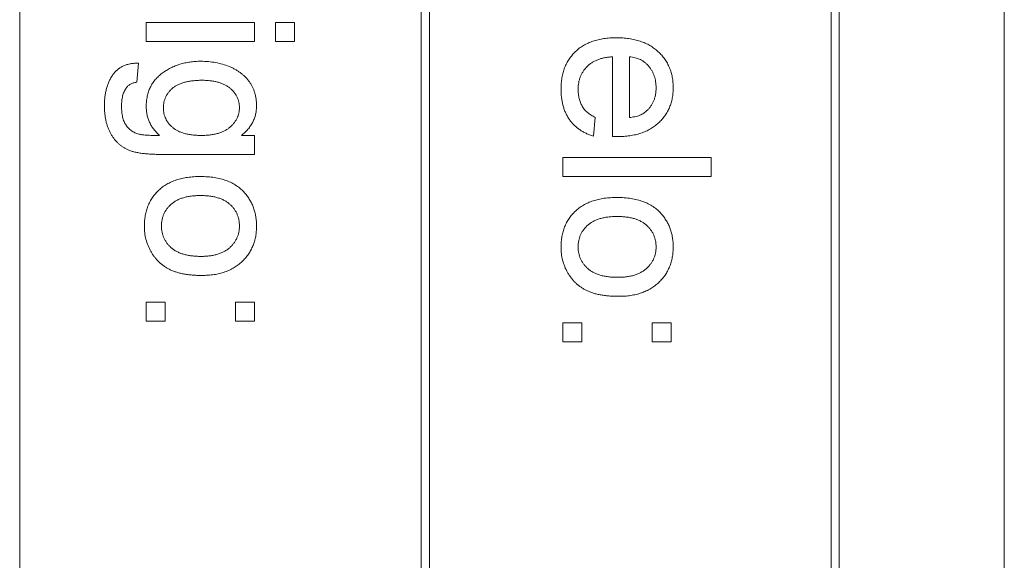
# Model space of a CAD drawing. Header units: millimetres. Extents: x 4 to 1188, y 1 to 840.
# Tile 18 of 123: x 411.83 to 415.8, y 266.13 to 268.31. Entities that reach past the tile are written whole.
import ezdxf

# ---------------------------------------------------------------- set-up
doc = ezdxf.new("R2010")
doc.units = ezdxf.units.MM
doc.layers.add('1', color=7, linetype='Continuous', true_color=0xffffff)

msp = doc.modelspace()

# ---------------------------------------------------------------- linework, layer by layer
at = {"layer": '1', "color": 154, "linetype": 'Continuous', "lineweight": 13}
for p, q in [((415.8046, 255.208), (415.8046, 276.5413)), ((415.1379, 255.8746), (415.1379, 270.208)), ((411.8266, 255.908), (411.8266, 270.1746)), ((413.4486, 270.1746), (413.4486, 255.908)), ((413.4819, 255.908), (413.4819, 270.1746)), ((415.1046, 270.1746), (415.1046, 255.908)), ((412.3379, 268.2996), (412.7759, 268.2996)), ((412.3379, 268.2228), (412.3379, 268.2996)), ((412.7759, 268.2996), (412.7759, 268.2228)), ((412.8604, 268.2228), (412.8604, 268.2996)), ((412.8604, 268.2996), (412.9372, 268.2996)), ((412.9372, 268.2996), (412.9372, 268.2228)), ((412.7759, 268.2228), (412.3379, 268.2228)), ((412.9372, 268.2228), (412.8604, 268.2228)), ((414.221, 267.839), (414.221, 268.1613)), ((414.2902, 268.1613), (414.2902, 267.9155)), ((412.3072, 268.1354), (412.2995, 268.0586)), ((414.1519, 267.9163), (414.1442, 267.841)), ((412.7221, 267.8434), (412.7759, 267.8434)), ((412.7759, 267.8434), (412.7759, 267.7666)), ((412.7759, 267.7666), (412.4026, 267.7666)), ((414.0213, 267.6773), (414.0213, 267.7541)), ((414.0213, 267.7541), (414.6205, 267.7541)), ((414.6205, 267.7541), (414.6205, 267.6773)), ((414.6205, 267.6773), (414.0213, 267.6773)), ((412.3379, 267.0934), (412.3379, 267.1702)), ((412.3379, 267.1702), (412.4147, 267.1702)), ((412.4147, 267.1702), (412.4147, 267.0934)), ((412.699, 267.1702), (412.7759, 267.1702)), ((412.699, 267.0934), (412.699, 267.1702)), ((412.7759, 267.1702), (412.7759, 267.0934)), ((412.4147, 267.0934), (412.3379, 267.0934)), ((412.7759, 267.0934), (412.699, 267.0934)), ((414.0213, 267.0089), (414.0213, 267.0857)), ((414.0213, 267.0857), (414.0981, 267.0857)), ((414.0981, 267.0857), (414.0981, 267.0089)), ((414.3824, 267.0857), (414.4592, 267.0857)), ((414.3824, 267.0089), (414.3824, 267.0857)), ((414.4592, 267.0857), (414.4592, 267.0089)), ((414.0981, 267.0089), (414.0213, 267.0089)), ((414.4592, 267.0089), (414.3824, 267.0089))]:
    msp.add_line(p, q, dxfattribs=at)
for points, knots in [([(414.0136, 268.0317), (414.0138, 268.0394), (414.0141, 268.0545), (414.0169, 268.0765), (414.0214, 268.0973), (414.0278, 268.1169), (414.0361, 268.1352), (414.0463, 268.1523), (414.0582, 268.1682), (414.072, 268.1828), (414.0873, 268.1959), (414.1044, 268.2072), (414.1227, 268.2169), (414.1427, 268.2246), (414.1641, 268.2308), (414.1869, 268.235), (414.2112, 268.2377), (414.2279, 268.238), (414.2365, 268.2382)], [0, 0, 0, 0, 0.067351, 0.131314, 0.193071, 0.252502, 0.310705, 0.36793, 0.425461, 0.483425, 0.542044, 0.60113, 0.66102, 0.722853, 0.787414, 0.854497, 0.925345, 1, 1, 1, 1]), ([(414.2365, 268.2382), (414.2454, 268.238), (414.2626, 268.2377), (414.2878, 268.2351), (414.3114, 268.2306), (414.3335, 268.2246), (414.3541, 268.2166), (414.3731, 268.2069), (414.3907, 268.1954), (414.4066, 268.1822), (414.4207, 268.1675), (414.4332, 268.1519), (414.4435, 268.1351), (414.4521, 268.1172), (414.4587, 268.0983), (414.4636, 268.0785), (414.4663, 268.0574), (414.4667, 268.0431), (414.4669, 268.0358)], [0, 0, 0, 0, 0.077019, 0.149548, 0.218714, 0.284923, 0.348159, 0.409728, 0.469839, 0.529421, 0.588276, 0.64579, 0.702469, 0.75939, 0.816748, 0.875621, 0.936482, 1, 1, 1, 1]), ([(414.221, 268.1613), (414.2156, 268.1609), (414.205, 268.16), (414.1897, 268.1575), (414.1753, 268.1541), (414.1619, 268.1494), (414.1495, 268.144), (414.1381, 268.1373), (414.1276, 268.1298), (414.1182, 268.1212), (414.1099, 268.1119), (414.1026, 268.1019), (414.0965, 268.0913), (414.0914, 268.0803), (414.0875, 268.0686), (414.0848, 268.0564), (414.0831, 268.0437), (414.0828, 268.0349), (414.0827, 268.0305)], [0, 0, 0, 0, 0.076546, 0.149754, 0.218882, 0.285099, 0.348766, 0.410233, 0.470857, 0.530387, 0.589538, 0.646884, 0.704289, 0.761368, 0.81848, 0.876944, 0.937289, 1, 1, 1, 1]), ([(414.3977, 268.0361), (414.3976, 268.0403), (414.3974, 268.0486), (414.3961, 268.0607), (414.3939, 268.0723), (414.3905, 268.0834), (414.3865, 268.094), (414.3814, 268.1041), (414.3754, 268.1136), (414.3686, 268.1227), (414.3609, 268.1309), (414.3528, 268.1383), (414.3438, 268.1445), (414.3343, 268.15), (414.3241, 268.1543), (414.3133, 268.1577), (414.302, 268.1601), (414.2941, 268.1609), (414.2902, 268.1613)], [0, 0, 0, 0, 0.068919, 0.134905, 0.199736, 0.262624, 0.324501, 0.385514, 0.447391, 0.509178, 0.570905, 0.630822, 0.690144, 0.749777, 0.809719, 0.870915, 0.934591, 1, 1, 1, 1]), ([(412.1689, 267.9633), (412.169, 267.9696), (412.1691, 267.982), (412.1709, 268.0001), (412.1734, 268.0173), (412.1774, 268.0335), (412.182, 268.0488), (412.1879, 268.0633), (412.1951, 268.0766), (412.203, 268.0891), (412.2122, 268.1004), (412.2225, 268.1101), (412.234, 268.1183), (412.2465, 268.1249), (412.2601, 268.13), (412.2749, 268.1334), (412.2907, 268.1354), (412.3016, 268.1354), (412.3072, 268.1354)], [0, 0, 0, 0, 0.075524, 0.147989, 0.217125, 0.282957, 0.347039, 0.408535, 0.468604, 0.52772, 0.585111, 0.641564, 0.696724, 0.752942, 0.810101, 0.870022, 0.933086, 1, 1, 1, 1]), ([(412.3379, 267.9605), (412.3381, 267.9675), (412.3384, 267.9813), (412.3416, 268.0014), (412.3466, 268.0202), (412.3538, 268.0378), (412.3629, 268.0542), (412.3742, 268.0693), (412.3874, 268.0832), (412.4026, 268.0956), (412.4192, 268.1067), (412.4366, 268.1164), (412.4549, 268.1248), (412.4741, 268.1313), (412.4939, 268.1367), (412.5147, 268.1403), (412.5362, 268.1427), (412.5508, 268.143), (412.5582, 268.1431)], [0, 0, 0, 0, 0.065869, 0.128688, 0.189089, 0.247616, 0.305863, 0.364112, 0.423081, 0.484689, 0.546906, 0.609002, 0.671411, 0.734313, 0.798157, 0.863499, 0.930798, 1, 1, 1, 1]), ([(412.5582, 268.1431), (412.5684, 268.1429), (412.5885, 268.1424), (412.618, 268.1381), (412.6464, 268.1316), (412.6689, 268.1238), (412.6861, 268.1163), (412.6982, 268.11), (412.7094, 268.103), (412.7201, 268.0956), (412.7299, 268.0876), (412.739, 268.0789), (412.7473, 268.0696), (412.7549, 268.0598), (412.7615, 268.0493), (412.7675, 268.0385), (412.7724, 268.0271), (412.7765, 268.0154), (412.7796, 268.0032), (412.7819, 267.9905), (412.7832, 267.9774), (412.7834, 267.9686), (412.7835, 267.9641)], [0, 0, 0, 0, 0.094874, 0.186815, 0.276165, 0.364682, 0.408123, 0.450019, 0.491076, 0.531089, 0.57045, 0.609095, 0.647527, 0.685964, 0.724423, 0.762513, 0.800633, 0.83919, 0.877957, 0.91762, 0.958342, 1, 1, 1, 1]), ([(412.2995, 268.0586), (412.2948, 268.0577), (412.286, 268.0561), (412.274, 268.0507), (412.2637, 268.0438), (412.2587, 268.0375), (412.2563, 268.0343)], [0, 0, 0, 0, 0.277674, 0.529716, 0.766261, 1, 1, 1, 1]), ([(412.5635, 268.0663), (412.5569, 268.0662), (412.5442, 268.066), (412.5259, 268.0644), (412.5089, 268.0621), (412.4933, 268.0586), (412.479, 268.0542), (412.4662, 268.0487), (412.4546, 268.0423), (412.4445, 268.0349), (412.4357, 268.0266), (412.4281, 268.0179), (412.4216, 268.0087), (412.4163, 267.9989), (412.4121, 267.9887), (412.4093, 267.9779), (412.4074, 267.9667), (412.4072, 267.959), (412.4071, 267.9551)], [0, 0, 0, 0, 0.09102, 0.176216, 0.255231, 0.328591, 0.397205, 0.461826, 0.522184, 0.580111, 0.635464, 0.688546, 0.740727, 0.791871, 0.842151, 0.893295, 0.946109, 1, 1, 1, 1]), ([(412.7144, 267.9562), (412.7143, 267.9599), (412.7141, 267.9674), (412.7122, 267.9782), (412.7091, 267.9886), (412.7051, 267.9987), (412.6996, 268.0083), (412.6931, 268.0176), (412.6852, 268.0261), (412.6764, 268.0345), (412.6663, 268.0421), (412.6549, 268.0485), (412.6425, 268.0541), (412.6289, 268.0585), (412.6141, 268.0619), (412.5982, 268.0644), (412.5812, 268.066), (412.5695, 268.0662), (412.5635, 268.0663)], [0, 0, 0, 0, 0.053954, 0.106252, 0.157585, 0.208995, 0.261605, 0.315043, 0.370641, 0.428633, 0.488816, 0.550952, 0.615609, 0.683217, 0.75565, 0.83226, 0.913421, 1, 1, 1, 1]), ([(412.2563, 268.0343), (412.2535, 268.0296), (412.2476, 268.0197), (412.242, 268.0024), (412.2387, 267.9828), (412.2383, 267.969), (412.238, 267.9617)], [0, 0, 0, 0, 0.217924, 0.453424, 0.711804, 1, 1, 1, 1]), ([(414.1442, 267.841), (414.1391, 267.8426), (414.1291, 267.8456), (414.115, 267.8518), (414.1015, 267.8586), (414.089, 267.8666), (414.0773, 267.8753), (414.0664, 267.8851), (414.0566, 267.8959), (414.0475, 267.9076), (414.0396, 267.9202), (414.0325, 267.9336), (414.0267, 267.9479), (414.0218, 267.963), (414.0181, 267.979), (414.0156, 267.9958), (414.0138, 268.0135), (414.0136, 268.0255), (414.0136, 268.0317)], [0, 0, 0, 0, 0.063575, 0.125064, 0.184934, 0.244033, 0.302281, 0.360376, 0.418794, 0.477624, 0.537385, 0.597475, 0.659222, 0.722193, 0.787717, 0.855714, 0.926086, 1, 1, 1, 1]), ([(414.0827, 268.0305), (414.0829, 268.024), (414.0834, 268.0114), (414.0863, 267.9933), (414.0915, 267.9766), (414.0988, 267.9614), (414.1083, 267.9476), (414.1206, 267.9355), (414.1352, 267.9248), (414.1462, 267.9192), (414.1519, 267.9163)], [0, 0, 0, 0, 0.137039, 0.265479, 0.386758, 0.503867, 0.62032, 0.739767, 0.865454, 1, 1, 1, 1]), ([(414.4669, 268.0358), (414.4667, 268.0287), (414.4663, 268.0148), (414.4635, 267.9945), (414.459, 267.9751), (414.4525, 267.9567), (414.4439, 267.9394), (414.4338, 267.923), (414.4216, 267.9077), (414.4077, 267.8934), (414.3922, 267.8804), (414.3749, 267.8692), (414.3563, 267.8597), (414.336, 267.852), (414.3143, 267.8461), (414.2911, 267.8418), (414.2664, 267.8391), (414.2494, 267.8388), (414.2407, 267.8386)], [0, 0, 0, 0, 0.062833, 0.122965, 0.181629, 0.238832, 0.295294, 0.352167, 0.409491, 0.468424, 0.528358, 0.588554, 0.650248, 0.713671, 0.780262, 0.849536, 0.922652, 1, 1, 1, 1]), ([(414.361, 267.9437), (414.3639, 267.9467), (414.3698, 267.9527), (414.3773, 267.9626), (414.3835, 267.9733), (414.3889, 267.9845), (414.3928, 267.9966), (414.3957, 268.0091), (414.3974, 268.0224), (414.3976, 268.0315), (414.3977, 268.0361)], [0, 0, 0, 0, 0.123686, 0.244301, 0.364229, 0.486002, 0.608441, 0.73367, 0.863772, 1, 1, 1, 1]), ([(412.4026, 267.7666), (412.3945, 267.7667), (412.379, 267.7668), (412.3565, 267.7678), (412.3358, 267.7693), (412.317, 267.7715), (412.3, 267.7746), (412.2848, 267.7779), (412.2715, 267.782), (412.2598, 267.7871), (412.2494, 267.7928), (412.2397, 267.7991), (412.2305, 267.8061), (412.2219, 267.814), (412.2139, 267.8226), (412.2064, 267.832), (412.1994, 267.8421), (412.1931, 267.853), (412.1873, 267.8644), (412.1824, 267.8767), (412.1782, 267.8895), (412.1748, 267.903), (412.1722, 267.9172), (412.1703, 267.932), (412.1691, 267.9474), (412.1689, 267.9579), (412.1689, 267.9633)], [0, 0, 0, 0, 0.068416, 0.131802, 0.190217, 0.243774, 0.292269, 0.336055, 0.37547, 0.41051, 0.443241, 0.476022, 0.508399, 0.540998, 0.574305, 0.608048, 0.642617, 0.677989, 0.714337, 0.751252, 0.789377, 0.828474, 0.869124, 0.911129, 0.954609, 1, 1, 1, 1]), ([(412.238, 267.9617), (412.2381, 267.9577), (412.2381, 267.9499), (412.2392, 267.9385), (412.2404, 267.9278), (412.2425, 267.9179), (412.2449, 267.9086), (412.2482, 267.9001), (412.2517, 267.8922), (412.2575, 267.8829), (412.266, 267.8725), (412.278, 267.862), (412.292, 267.8539), (412.3022, 267.8504), (412.3074, 267.8486)], [0, 0, 0, 0, 0.083419, 0.162931, 0.236897, 0.307558, 0.374123, 0.437476, 0.497182, 0.554827, 0.665676, 0.775048, 0.884911, 1, 1, 1, 1]), ([(412.3917, 267.8434), (412.3874, 267.8474), (412.379, 267.8552), (412.3681, 267.8681), (412.3587, 267.8816), (412.3511, 267.896), (412.3452, 267.9111), (412.341, 267.9269), (412.3384, 267.9435), (412.3381, 267.9548), (412.3379, 267.9605)], [0, 0, 0, 0, 0.13145, 0.258182, 0.380811, 0.502297, 0.623433, 0.745773, 0.870824, 1, 1, 1, 1]), ([(412.7835, 267.9641), (412.7834, 267.9581), (412.783, 267.9463), (412.7801, 267.9291), (412.7752, 267.9127), (412.7684, 267.8971), (412.7598, 267.8823), (412.749, 267.8684), (412.7365, 267.8552), (412.727, 267.8474), (412.7221, 267.8434)], [0, 0, 0, 0, 0.127411, 0.251224, 0.371451, 0.491533, 0.613231, 0.736879, 0.86552, 1, 1, 1, 1]), ([(412.4071, 267.9551), (412.4072, 267.9512), (412.4074, 267.9436), (412.4091, 267.9323), (412.4122, 267.9217), (412.4162, 267.9114), (412.4214, 267.9016), (412.4278, 267.8923), (412.4355, 267.8836), (412.4443, 267.8754), (412.4542, 267.8677), (412.4657, 267.8612), (412.4784, 267.8558), (412.4924, 267.8512), (412.5078, 267.8478), (412.5244, 267.8453), (412.5423, 267.8437), (412.5547, 267.8435), (412.5611, 267.8434)], [0, 0, 0, 0, 0.054408, 0.107089, 0.158334, 0.209615, 0.260985, 0.313347, 0.366938, 0.423206, 0.481575, 0.5423, 0.607027, 0.675403, 0.748374, 0.826566, 0.910347, 1, 1, 1, 1]), ([(412.5611, 267.8434), (412.5673, 267.8435), (412.5792, 267.8437), (412.5965, 267.8452), (412.6126, 267.8479), (412.6276, 267.8514), (412.6414, 267.8562), (412.6541, 267.8617), (412.6656, 267.8685), (412.6758, 267.8763), (412.6847, 267.8849), (412.6927, 267.8937), (412.6994, 267.9031), (412.705, 267.9128), (412.7092, 267.9231), (412.7122, 267.9337), (412.714, 267.9448), (412.7143, 267.9524), (412.7144, 267.9562)], [0, 0, 0, 0, 0.086704, 0.16752, 0.243948, 0.316299, 0.384112, 0.448858, 0.510925, 0.57115, 0.629276, 0.685084, 0.738341, 0.790769, 0.842506, 0.893994, 0.946458, 1, 1, 1, 1]), ([(414.2902, 267.9155), (414.294, 267.916), (414.3014, 267.9169), (414.3122, 267.9189), (414.3222, 267.9215), (414.3315, 267.9247), (414.34, 267.9286), (414.3477, 267.933), (414.3548, 267.938), (414.3589, 267.9418), (414.361, 267.9437)], [0, 0, 0, 0, 0.148165, 0.289694, 0.422377, 0.548462, 0.667394, 0.782966, 0.892721, 1, 1, 1, 1]), ([(412.3074, 267.8486), (412.3093, 267.8481), (412.3136, 267.8471), (412.3207, 267.8461), (412.3291, 267.8451), (412.339, 267.8445), (412.3502, 267.8438), (412.3628, 267.8435), (412.3768, 267.8434), (412.3866, 267.8434), (412.3917, 267.8434)], [0, 0, 0, 0, 0.069872, 0.154554, 0.254522, 0.371181, 0.504744, 0.653787, 0.818383, 1, 1, 1, 1]), ([(414.2407, 267.8386), (414.238, 267.8387), (414.2314, 267.8388), (414.2249, 267.8389), (414.221, 267.839)], [0, 0, 0, 0, 0.414608, 1, 1, 1, 1]), ([(412.3302, 267.4773), (412.3304, 267.4846), (412.3308, 267.4989), (412.3335, 267.5197), (412.338, 267.5396), (412.3446, 267.5582), (412.3527, 267.576), (412.3628, 267.5926), (412.3747, 267.6081), (412.3884, 267.6224), (412.4038, 267.6355), (412.421, 267.6466), (412.4397, 267.6561), (412.4601, 267.6639), (412.482, 267.6699), (412.5056, 267.6742), (412.5307, 267.6769), (412.548, 267.6772), (412.5569, 267.6773)], [0, 0, 0, 0, 0.063918, 0.125105, 0.18417, 0.241758, 0.298585, 0.354786, 0.411839, 0.469658, 0.528418, 0.587973, 0.649012, 0.712542, 0.778764, 0.848337, 0.922071, 1, 1, 1, 1]), ([(412.5569, 267.6773), (412.5666, 267.6771), (412.5854, 267.6767), (412.6128, 267.6737), (412.6381, 267.6686), (412.6616, 267.6614), (412.6831, 267.6521), (412.7026, 267.6407), (412.7203, 267.6273), (412.7304, 267.6167), (412.7354, 267.6114)], [0, 0, 0, 0, 0.148743, 0.287828, 0.419547, 0.543761, 0.661832, 0.776707, 0.888407, 1, 1, 1, 1]), ([(412.5571, 267.6005), (412.5507, 267.6003), (412.5383, 267.6001), (412.5203, 267.5986), (412.5037, 267.5958), (412.4882, 267.592), (412.4739, 267.5871), (412.4609, 267.5811), (412.449, 267.574), (412.4386, 267.5658), (412.4293, 267.5568), (412.4213, 267.5471), (412.4146, 267.5369), (412.409, 267.526), (412.4047, 267.5146), (412.4015, 267.5027), (412.3997, 267.4902), (412.3995, 267.4816), (412.3994, 267.4773)], [0, 0, 0, 0, 0.085081, 0.164574, 0.239456, 0.309581, 0.375975, 0.43923, 0.500027, 0.558716, 0.615846, 0.670968, 0.725068, 0.778789, 0.832288, 0.88669, 0.942537, 1, 1, 1, 1]), ([(412.7144, 267.4773), (412.7143, 267.4816), (412.714, 267.4902), (412.7123, 267.5027), (412.7091, 267.5146), (412.7049, 267.5261), (412.6993, 267.5369), (412.6926, 267.5472), (412.6844, 267.5567), (412.6753, 267.5658), (412.6649, 267.574), (412.6531, 267.5811), (412.6402, 267.5871), (412.6259, 267.592), (412.6105, 267.5958), (412.5938, 267.5986), (412.5758, 267.6001), (412.5635, 267.6003), (412.5571, 267.6005)], [0, 0, 0, 0, 0.05756, 0.113503, 0.167997, 0.221399, 0.275211, 0.329403, 0.384959, 0.441806, 0.500594, 0.561039, 0.623918, 0.690425, 0.760669, 0.835679, 0.915307, 1, 1, 1, 1]), ([(412.7354, 267.6114), (412.7393, 267.6067), (412.7469, 267.5975), (412.7566, 267.5825), (412.7649, 267.5668), (412.7718, 267.5504), (412.7771, 267.5332), (412.7808, 267.5152), (412.7832, 267.4965), (412.7834, 267.4838), (412.7835, 267.4773)], [0, 0, 0, 0, 0.124302, 0.246336, 0.367599, 0.489098, 0.612371, 0.737766, 0.866431, 1, 1, 1, 1]), ([(414.0136, 267.3928), (414.0138, 267.4001), (414.0142, 267.4143), (414.0168, 267.4352), (414.0213, 267.455), (414.0279, 267.4737), (414.036, 267.4915), (414.0461, 267.5081), (414.058, 267.5236), (414.0718, 267.5379), (414.0871, 267.5509), (414.1043, 267.5621), (414.123, 267.5716), (414.1434, 267.5794), (414.1654, 267.5854), (414.1889, 267.5897), (414.214, 267.5924), (414.2313, 267.5926), (414.2402, 267.5928)], [0, 0, 0, 0, 0.063918, 0.125105, 0.18417, 0.241758, 0.298585, 0.354786, 0.411839, 0.469658, 0.528418, 0.587973, 0.649012, 0.712542, 0.778764, 0.848337, 0.922071, 1, 1, 1, 1]), ([(414.2402, 267.5928), (414.25, 267.5926), (414.2688, 267.5922), (414.2961, 267.5892), (414.3215, 267.5841), (414.3449, 267.5769), (414.3664, 267.5676), (414.3859, 267.5562), (414.4037, 267.5428), (414.4137, 267.5322), (414.4187, 267.5269)], [0, 0, 0, 0, 0.148743, 0.287828, 0.419547, 0.543761, 0.661832, 0.776707, 0.888407, 1, 1, 1, 1]), ([(414.4187, 267.5269), (414.4226, 267.5222), (414.4302, 267.513), (414.4399, 267.498), (414.4483, 267.4823), (414.4552, 267.4659), (414.4605, 267.4487), (414.4641, 267.4307), (414.4665, 267.412), (414.4667, 267.3993), (414.4669, 267.3928)], [0, 0, 0, 0, 0.124302, 0.246336, 0.367599, 0.489098, 0.612371, 0.737766, 0.866431, 1, 1, 1, 1]), ([(414.2405, 267.516), (414.2341, 267.5158), (414.2217, 267.5156), (414.2037, 267.5141), (414.187, 267.5113), (414.1715, 267.5075), (414.1573, 267.5026), (414.1442, 267.4966), (414.1324, 267.4895), (414.1219, 267.4813), (414.1127, 267.4723), (414.1047, 267.4626), (414.0979, 267.4524), (414.0924, 267.4415), (414.088, 267.4301), (414.0849, 267.4182), (414.0831, 267.4056), (414.0828, 267.3971), (414.0827, 267.3928)], [0, 0, 0, 0, 0.085081, 0.164574, 0.239456, 0.309581, 0.375975, 0.43923, 0.500027, 0.558716, 0.615846, 0.670968, 0.725068, 0.778789, 0.832288, 0.88669, 0.942537, 1, 1, 1, 1]), ([(414.3977, 267.3928), (414.3976, 267.3971), (414.3974, 267.4056), (414.3956, 267.4182), (414.3924, 267.4301), (414.3882, 267.4415), (414.3826, 267.4523), (414.3759, 267.4627), (414.3678, 267.4722), (414.3587, 267.4813), (414.3482, 267.4895), (414.3365, 267.4966), (414.3235, 267.5026), (414.3093, 267.5075), (414.2938, 267.5113), (414.2771, 267.5141), (414.2592, 267.5156), (414.2468, 267.5158), (414.2405, 267.516)], [0, 0, 0, 0, 0.05756, 0.113503, 0.167997, 0.221399, 0.275211, 0.329403, 0.384959, 0.441806, 0.500594, 0.561039, 0.623918, 0.690425, 0.760669, 0.835679, 0.915307, 1, 1, 1, 1]), ([(412.563, 267.2778), (412.5562, 267.2778), (412.543, 267.2779), (412.5237, 267.2792), (412.5056, 267.2811), (412.4885, 267.2837), (412.4726, 267.2871), (412.4578, 267.2915), (412.4441, 267.2965), (412.4314, 267.3023), (412.4196, 267.3089), (412.4086, 267.316), (412.3982, 267.324), (412.3886, 267.3327), (412.3796, 267.342), (412.3712, 267.3521), (412.3636, 267.3628), (412.3543, 267.3781), (412.3446, 267.3981), (412.3363, 267.4236), (412.3312, 267.4501), (412.3306, 267.4682), (412.3302, 267.4773)], [0, 0, 0, 0, 0.058703, 0.114053, 0.166479, 0.216091, 0.262752, 0.307001, 0.348947, 0.388808, 0.427138, 0.46506, 0.502488, 0.539648, 0.577008, 0.614274, 0.652403, 0.690833, 0.767888, 0.844207, 0.921132, 1, 1, 1, 1]), ([(412.3994, 267.4773), (412.3995, 267.473), (412.3997, 267.4645), (412.4017, 267.4522), (412.4047, 267.4403), (412.409, 267.4289), (412.4147, 267.4183), (412.4215, 267.408), (412.4296, 267.3984), (412.4388, 267.3894), (412.4494, 267.3812), (412.4612, 267.3739), (412.4745, 267.3679), (412.489, 267.3631), (412.5048, 267.3592), (412.5218, 267.3565), (412.5402, 267.355), (412.5529, 267.3547), (412.5594, 267.3546)], [0, 0, 0, 0, 0.056533, 0.111546, 0.164924, 0.218049, 0.271168, 0.32445, 0.379524, 0.436254, 0.494948, 0.555594, 0.618885, 0.686313, 0.756971, 0.832892, 0.913932, 1, 1, 1, 1]), ([(412.5594, 267.3546), (412.5656, 267.3547), (412.5776, 267.355), (412.595, 267.3565), (412.6112, 267.3593), (412.6263, 267.363), (412.6402, 267.3682), (412.653, 267.3741), (412.6646, 267.3814), (412.6751, 267.3896), (412.6843, 267.3987), (412.6924, 267.4083), (412.6991, 267.4185), (412.7048, 267.4292), (412.709, 267.4405), (412.7122, 267.4523), (412.714, 267.4646), (412.7143, 267.473), (412.7144, 267.4773)], [0, 0, 0, 0, 0.083119, 0.161653, 0.235528, 0.305134, 0.371179, 0.434403, 0.495472, 0.555373, 0.613359, 0.66965, 0.72456, 0.778126, 0.832426, 0.8866, 0.942216, 1, 1, 1, 1]), ([(412.7835, 267.4773), (412.7833, 267.4701), (412.7829, 267.4561), (412.7804, 267.4355), (412.7756, 267.416), (412.7693, 267.3974), (412.7609, 267.3798), (412.7509, 267.3632), (412.7388, 267.3477), (412.7251, 267.3333), (412.7098, 267.3202), (412.693, 267.3089), (412.6747, 267.2992), (412.6551, 267.2913), (412.634, 267.2852), (412.6115, 267.2809), (412.5877, 267.2782), (412.5714, 267.2779), (412.563, 267.2778)], [0, 0, 0, 0, 0.064148, 0.125517, 0.185171, 0.243479, 0.301291, 0.358638, 0.417072, 0.476329, 0.536519, 0.596593, 0.65777, 0.720728, 0.785986, 0.853812, 0.925134, 1, 1, 1, 1]), ([(414.2463, 267.1933), (414.2395, 267.1933), (414.2263, 267.1934), (414.2071, 267.1947), (414.1889, 267.1966), (414.1719, 267.1992), (414.1559, 267.2026), (414.1411, 267.207), (414.1274, 267.212), (414.1147, 267.2178), (414.103, 267.2243), (414.0919, 267.2315), (414.0815, 267.2395), (414.0719, 267.2482), (414.0629, 267.2575), (414.0545, 267.2676), (414.0469, 267.2783), (414.0376, 267.2935), (414.0279, 267.3136), (414.0196, 267.339), (414.0145, 267.3656), (414.0139, 267.3836), (414.0136, 267.3928)], [0, 0, 0, 0, 0.058703, 0.114053, 0.166479, 0.216091, 0.262752, 0.307001, 0.348947, 0.388808, 0.427138, 0.46506, 0.502488, 0.539648, 0.577008, 0.614274, 0.652403, 0.690833, 0.767888, 0.844207, 0.921132, 1, 1, 1, 1]), ([(414.0827, 267.3928), (414.0828, 267.3885), (414.083, 267.38), (414.0851, 267.3677), (414.088, 267.3558), (414.0923, 267.3444), (414.098, 267.3337), (414.1048, 267.3235), (414.1129, 267.3139), (414.1221, 267.3049), (414.1328, 267.2967), (414.1446, 267.2894), (414.1578, 267.2834), (414.1723, 267.2786), (414.1881, 267.2747), (414.2052, 267.272), (414.2235, 267.2705), (414.2362, 267.2702), (414.2427, 267.2701)], [0, 0, 0, 0, 0.056533, 0.111546, 0.164924, 0.218049, 0.271168, 0.32445, 0.379524, 0.436254, 0.494948, 0.555594, 0.618885, 0.686313, 0.756971, 0.832892, 0.913932, 1, 1, 1, 1]), ([(414.2427, 267.2701), (414.2489, 267.2702), (414.2609, 267.2705), (414.2783, 267.272), (414.2946, 267.2748), (414.3097, 267.2785), (414.3235, 267.2837), (414.3364, 267.2896), (414.348, 267.2969), (414.3584, 267.3051), (414.3676, 267.3142), (414.3758, 267.3238), (414.3825, 267.334), (414.3881, 267.3447), (414.3924, 267.356), (414.3956, 267.3678), (414.3974, 267.3801), (414.3976, 267.3885), (414.3977, 267.3928)], [0, 0, 0, 0, 0.083119, 0.161653, 0.235528, 0.305134, 0.371179, 0.434403, 0.495472, 0.555373, 0.613359, 0.66965, 0.72456, 0.778126, 0.832426, 0.8866, 0.942216, 1, 1, 1, 1]), ([(414.4669, 267.3928), (414.4667, 267.3856), (414.4663, 267.3716), (414.4637, 267.351), (414.4589, 267.3315), (414.4526, 267.3129), (414.4442, 267.2953), (414.4342, 267.2787), (414.4221, 267.2632), (414.4085, 267.2488), (414.3932, 267.2357), (414.3763, 267.2243), (414.3581, 267.2147), (414.3384, 267.2068), (414.3173, 267.2007), (414.2949, 267.1964), (414.2711, 267.1937), (414.2547, 267.1934), (414.2463, 267.1933)], [0, 0, 0, 0, 0.064148, 0.125517, 0.185171, 0.243479, 0.301291, 0.358638, 0.417072, 0.476329, 0.536519, 0.596593, 0.65777, 0.720728, 0.785986, 0.853812, 0.925134, 1, 1, 1, 1])]:
    msp.add_open_spline(points, degree=3, knots=knots, dxfattribs=at)

doc.saveas('drawing.dxf')
